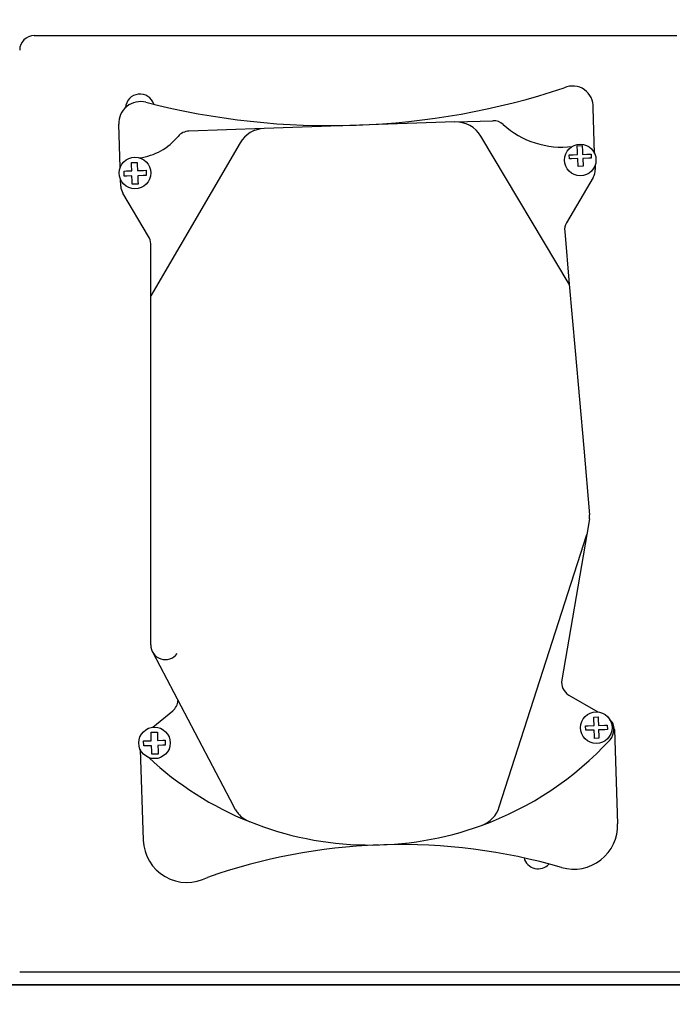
# Model space of a CAD drawing. Header units: inches. Extents: x 18 to 846, y -44 to 561.
# Tile 71 of 256: x 98.42 to 104.01, y 155.19 to 163.61. Entities that reach past the tile are written whole.
import ezdxf

# ---------------------------------------------------------------- set-up
doc = ezdxf.new("R2010")
doc.units = ezdxf.units.IN
doc.header["$LTSCALE"] = 24
doc.header["$MEASUREMENT"] = 0
doc.layers.add('Dimension (ANSI)', color=7, linetype='Continuous', lineweight=25)
doc.layers.add('Visible (ANSI)', color=7, linetype='Continuous', lineweight=30)
doc.styles.add('Note Text (ANSI)', font='tahoma.ttf')
doc.dimstyles.new('SB Fraction-16 (ANSI)', dxfattribs={"dimscale": 24, "dimtxt": 0.125, "dimasz": 0.098425, "dimexe": 0.125, "dimexo": 0.0625, "dimgap": 0.031496, "dimtad": 0, "dimtih": 1, "dimtoh": 1, "dimdec": 4, "dimrnd": 1e-08, "dimzin": 0, "dimdsep": 46, "dimlunit": 5, "dimtxsty": 'Note Text (ANSI)', "dimcen": 0.09, "dimdle": 0.393701, "dimclrd": 256, "dimclre": 256, "dimclrt": 256, "dimadec": 0, "dimazin": 3, "dimtfac": 0.96, "dimtofl": 0, "dimtmove": 0, "dimatfit": 3, "dimfxl": 1, "dimfrac": 2, "dimtolj": 1, "dimtzin": 12, "dimlwd": -1, "dimlwe": -1, "dimarcsym": 0})

# ---------------------------------------------------------------- blocks, each defined once
blk = doc.blocks.new('*D15')
at = {"layer": 'Defpoints', "color": 0, "transparency": 16777216}
for p in [(120.7887, 378.5815), (45.556, 94.8698), (90.6637, 94.8698)]:
    blk.add_point(p, dxfattribs=at)
at = {"layer": 'Dimension (ANSI)', "transparency": 16777216}
for p, q in [((119.2887, 378.5815), (42.556, 378.5815)), ((45.556, 376.2193), (45.556, 240.3754)), ((45.556, 97.232), (45.556, 235.0759)), ((89.1637, 94.8698), (42.556, 94.8698))]:
    blk.add_line(p, q, dxfattribs=at)
for points in [[(45.1623, 376.2193), (45.9497, 376.2193), (45.556, 378.5815)], [(45.1623, 97.232), (45.9497, 97.232), (45.556, 94.8698)]]:
    blk.add_solid(points, dxfattribs=at)
at = {"layer": 'Dimension (ANSI)', "transparency": 16777216, "insert": (36.4159, 239.6195), "char_height": 3, "attachment_point": 1, "style": 'Note Text (ANSI)'}
blk.add_mtext('\\A1;283 11/16', dxfattribs=at)

msp = doc.modelspace()

# ---------------------------------------------------------------- linework, layer by layer
at = {"layer": 'Visible (ANSI)'}
for p, q in [((98.54696, 163.47273), (104.04696, 163.47273)), ((103.34274, 162.46415), (103.32935, 162.85416)), ((102.14634, 162.73415), (102.47202, 162.74533)), ((99.28193, 162.34529), (99.26924, 162.71481)), ((100.51515, 162.67816), (99.87031, 162.65603)), ((102.14634, 162.73415), (100.51515, 162.67816)), ((103.12604, 161.34873), (102.36942, 162.6127)), ((100.30794, 162.55455), (99.54331, 161.24754)), ((103.19448, 162.53131), (103.23726, 162.53278)), ((103.19623, 162.48018), (103.19448, 162.53131)), ((103.23726, 162.53278), (103.23903, 162.48133)), ((103.12534, 162.45335), (103.16004, 162.45454)), ((103.12655, 162.41811), (103.12534, 162.45335)), ((103.14521, 162.41875), (103.12655, 162.41811)), ((103.19828, 162.42058), (103.14521, 162.41875)), ((103.16004, 162.45454), (103.19707, 162.45581)), ((103.19707, 162.45581), (103.19623, 162.48018)), ((103.20057, 162.35373), (103.19828, 162.42058)), ((103.23903, 162.48133), (103.23985, 162.45728)), ((103.23985, 162.45728), (103.27581, 162.45851)), ((103.29306, 162.42383), (103.24106, 162.42204)), ((103.24106, 162.42204), (103.24336, 162.3552)), ((103.27581, 162.45851), (103.31221, 162.45976)), ((103.31342, 162.42453), (103.29306, 162.42383)), ((103.31221, 162.45976), (103.31342, 162.42453)), ((99.37903, 162.38648), (99.42836, 162.38818)), ((99.37967, 162.36782), (99.37903, 162.38648)), ((99.38142, 162.31682), (99.37967, 162.36782)), ((99.42836, 162.38818), (99.42896, 162.37081)), ((99.42896, 162.37081), (99.43076, 162.31851)), ((103.24336, 162.3552), (103.20057, 162.35373)), ((103.34624, 162.36223), (103.34742, 162.32766)), ((99.28745, 162.18438), (99.28542, 162.24337)), ((99.31507, 162.31454), (99.33547, 162.31524)), ((99.31659, 162.27031), (99.31507, 162.31454)), ((99.33885, 162.27107), (99.31659, 162.27031)), ((99.33547, 162.31524), (99.38142, 162.31682)), ((99.38294, 162.27259), (99.33885, 162.27107)), ((99.38448, 162.22761), (99.38294, 162.27259)), ((99.43076, 162.31851), (99.48043, 162.32022)), ((99.48008, 162.27592), (99.43227, 162.27428)), ((99.43227, 162.27428), (99.43386, 162.228)), ((99.50543, 162.27679), (99.48008, 162.27592)), ((99.48043, 162.32022), (99.50391, 162.32102)), ((99.50391, 162.32102), (99.50543, 162.27679)), ((103.33039, 162.26026), (103.10323, 161.87196)), ((99.38536, 162.20199), (99.38448, 162.22761)), ((99.4347, 162.20368), (99.38536, 162.20199)), ((99.43386, 162.228), (99.4347, 162.20368)), ((99.52556, 161.75622), (99.30512, 162.12446)), ((103.0866, 161.79791), (103.12604, 161.34873)), ((99.54331, 161.24754), (99.54331, 161.69201)), ((103.12604, 161.34873), (103.17612, 160.77833)), ((99.54331, 160.75245), (99.54331, 161.24754)), ((99.54331, 158.26222), (99.54331, 160.75245)), ((103.17612, 160.77833), (103.24931, 159.94461)), ((103.24931, 159.94461), (103.29942, 159.3739)), ((103.2981, 159.34185), (103.27485, 159.20621)), ((102.52717, 156.87702), (103.27485, 159.20621)), ((103.27485, 159.20621), (103.06174, 157.96303)), ((99.56052, 158.19892), (100.22016, 156.9435)), ((103.12183, 157.83401), (103.36944, 157.68916)), ((99.56078, 157.55916), (99.73154, 157.69899)), ((103.33649, 157.6456), (103.37259, 157.64684)), ((103.33712, 157.6272), (103.33649, 157.6456)), ((103.33896, 157.57342), (103.33712, 157.6272)), ((103.37259, 157.64684), (103.37324, 157.6279)), ((103.37324, 157.6279), (103.37507, 157.57466)), ((103.26573, 157.57091), (103.28347, 157.57152)), ((103.26706, 157.53231), (103.26573, 157.57091)), ((103.28483, 157.53292), (103.26706, 157.53231)), ((103.28347, 157.57152), (103.33896, 157.57342)), ((103.34029, 157.53482), (103.28483, 157.53292)), ((103.34213, 157.48118), (103.34029, 157.53482)), ((103.37507, 157.57466), (103.42836, 157.57649)), ((103.42965, 157.53789), (103.37639, 157.53606)), ((103.37639, 157.53606), (103.37821, 157.48296)), ((103.42836, 157.57649), (103.45044, 157.57725)), ((103.45176, 157.53864), (103.42965, 157.53789)), ((103.45044, 157.57725), (103.45176, 157.53864)), ((103.5118, 157.53842), (103.53946, 156.73277)), ((99.48234, 157.44105), (99.50277, 157.44175)), ((99.50277, 157.44175), (99.54869, 157.44333)), ((99.54621, 157.51551), (99.60044, 157.51737)), ((99.54694, 157.4942), (99.54621, 157.51551)), ((99.54869, 157.44333), (99.54694, 157.4942)), ((99.60044, 157.51737), (99.60119, 157.49561)), ((99.60119, 157.49561), (99.60292, 157.44519)), ((99.60292, 157.44519), (99.64766, 157.44673)), ((99.64766, 157.44673), (99.66617, 157.44736)), ((99.66617, 157.44736), (99.66762, 157.40508)), ((103.34274, 157.46341), (103.34213, 157.48118)), ((103.37884, 157.46465), (103.34274, 157.46341)), ((103.37821, 157.48296), (103.37884, 157.46465)), ((99.4527, 157.36976), (99.47935, 156.59341)), ((99.4838, 157.39877), (99.48234, 157.44105)), ((99.50534, 157.39951), (99.4838, 157.39877)), ((99.55014, 157.40105), (99.50534, 157.39951)), ((99.55176, 157.35399), (99.55014, 157.40105)), ((99.64799, 157.40441), (99.60437, 157.40291)), ((99.60437, 157.40291), (99.60597, 157.35631)), ((99.66762, 157.40508), (99.64799, 157.40441)), ((99.55266, 157.32758), (99.55176, 157.35399)), ((99.60689, 157.32944), (99.55266, 157.32758)), ((99.60597, 157.35631), (99.60689, 157.32944)), ((100.22016, 156.9435), (100.26014, 156.86741)), ((104.17196, 155.46407), (98.42196, 155.46407)), ((93.36362, 155.35629), (109.36362, 155.35629)), ((109.36362, 155.35629), (93.36362, 155.35629))]:
    msp.add_line(p, q, dxfattribs=at)
for centre in [(103.21956, 162.4089), (99.4086, 162.29862), (103.35658, 157.55477), (99.57588, 157.42501)]:
    msp.add_circle(centre, 0.135, dxfattribs=at)
for centre, radius, start, end in [((98.54696, 163.34773), 0.125, 90, 180), ((101.08337, 169.05914), 6.35616, 255.602674, 288.336316), ((103.15582, 162.86763), 0.17405, 355.561803, 114.740281), ((99.45196, 162.84773), 0.125, 17.58747, 175.803852), ((99.45638, 162.72123), 0.18725, 75.602674, 181.965768), ((102.4763, 162.6204), 0.125, 47.816239, 91.965768), ((100.52372, 162.42831), 0.25, 91.965768, 149.671476), ((102.15491, 162.4843), 0.25, 30.905076, 91.965768), ((103.0619, 163.2666), 0.74706, 227.816239, 276.795436), ((99.38173, 162.93574), 0.51269, 277.526081, 320.614153), ((99.8746, 162.53111), 0.125, 91.965768, 140.614153), ((103.2225, 162.32338), 0.125, 329.671476, 1.965768), ((99.41238, 162.18867), 0.125, 181.965768, 210.905076), ((103.21112, 161.80884), 0.125, 149.671476, 185.017332), ((99.41831, 161.69201), 0.125, 0, 30.905076), ((99.66831, 158.26222), 0.125, 180, 323.893868), ((103.18495, 157.94191), 0.125, 170.272949, 239.671476), ((99.65234, 157.7957), 0.125, 309.313514, 355.944779), ((103.38688, 157.53413), 0.125, 1.965768, 47.86804), ((103.38261, 157.53663), 0.125, 317.440553, 43.548263), ((101.4249, 159.33429), 2.78286, 289.950749, 317.440553), ((101.4249, 159.33429), 2.78286, 226.992852, 248.131164), ((102.28914, 156.95343), 0.25, 289.950749, 342.203289), ((101.4249, 159.33429), 2.78286, 248.131164, 289.950749), ((103.16468, 156.7199), 0.375, 253.865819, 1.965768), ((99.85413, 156.60628), 0.375, 181.965768, 297.98522), ((101.67748, 151.57892), 4.97677, 92.132729, 109.330452), ((101.67748, 151.57892), 4.97677, 73.865819, 91.598135), ((102.85946, 156.47273), 0.125, 194.573503, 318.269815)]:
    msp.add_arc(centre, radius, start, end, dxfattribs=at)
for points, knots in [([(103.2981, 159.34185), (103.29866, 159.34506), (103.29906, 159.34819), (103.30008, 159.35904), (103.30007, 159.36653), (103.29942, 159.3739)], [1.131358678, 1.131358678, 1.131358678, 1.131358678, 1.159527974, 1.159527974, 1.229970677, 1.229970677, 1.229970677, 1.229970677]), ([(100.26014, 156.86741), (100.26598, 156.85629), (100.27914, 156.83532), (100.31783, 156.78995), (100.3563, 156.76468), (100.38781, 156.75189), (100.38807, 156.75179), (100.38833, 156.75168)], [0, 0, 0, 0, 0.03365873, 0.06731746, 0.16829365, 0.16829365, 0.16913397, 0.16913397, 0.16913397, 0.16913397])]:
    msp.add_open_spline(points, degree=3, knots=knots, dxfattribs=at)

# ---------------------------------------------------------------- dimensions: what is measured, and where the dimension line sits
at = {"layer": 'Dimension (ANSI)'}
dim = msp.add_linear_dim(base=(45.55597, 94.8698), p1=(120.78874, 378.5815), p2=(90.66374, 94.8698), angle=270, dimstyle='SB Fraction-16 (ANSI)', override={"dimgap": 0.031496, "dimdec": 4, "dimtol": 0, "dimlim": 0, "dimtp": 0, "dimtm": 0, "dimtdec": 2, "dimatfit": 1}, dxfattribs=at)
dim.commit()
dim.dimension.update_dxf_attribs({"geometry": '*D15', "text_midpoint": (45.55597, 237.72565), "dimtype": 160})

doc.saveas('drawing.dxf')
